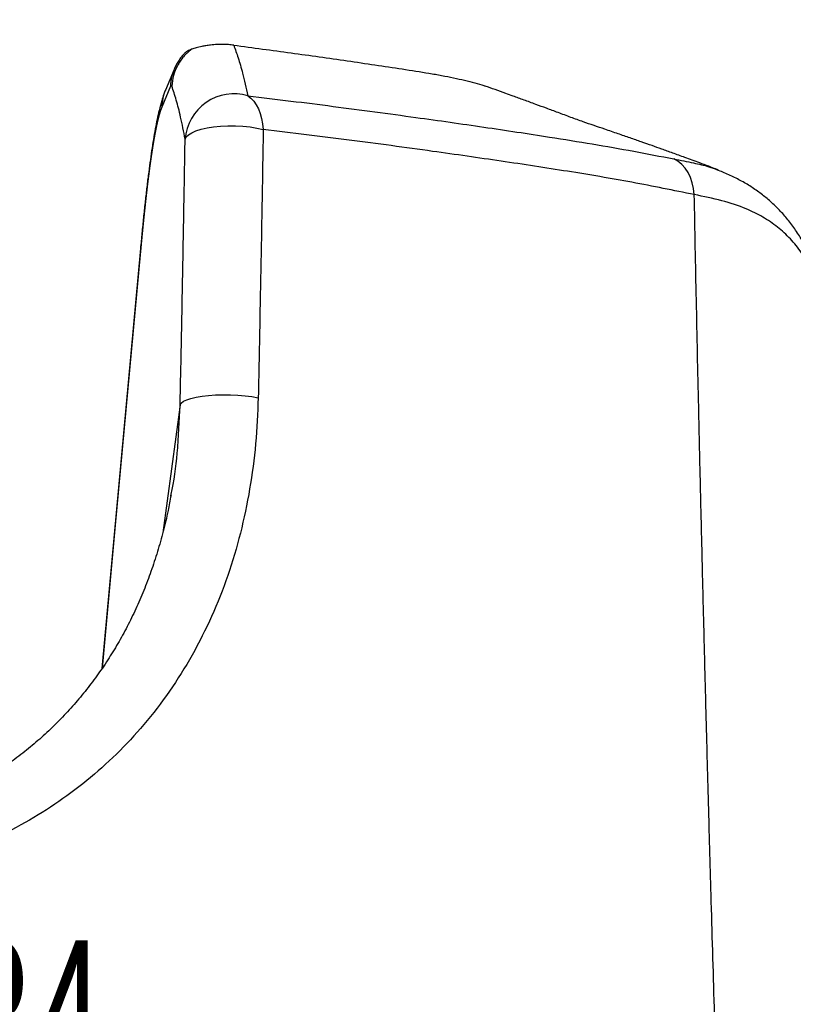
# Model space of a CAD drawing. Extents: x 0 to 8410, y 0 to 5940.
# Tile 155 of 212: x 7535 to 7773, y 2911 to 3214. Entities that reach past the tile are written whole.
import ezdxf

# ---------------------------------------------------------------- set-up
doc = ezdxf.new("R2010")
doc.units = 0
doc.header["$LTSCALE"] = 10
doc.layers.get('0').update_dxf_attribs({"linetype": 'CONTINUOUS'})
doc.styles.add('SLDTEXTSTYLE0', font='TXT', dxfattribs={"width": 0.605})
doc.dimstyles.new('SLDDIMSTYLE1', dxfattribs={"dimtxt": 50, "dimasz": 50, "dimexe": 0, "dimexo": 0.0625, "dimgap": 12.5, "dimtad": 1, "dimdec": 1, "dimrnd": 1e-09, "dimzin": 12, "dimtxsty": 'SLDTEXTSTYLE0', "dimsah": 1, "dimcen": 0.09, "dimazin": 3, "dimtfac": 1, "dimtofl": 0, "dimtmove": 0, "dimatfit": 3, "dimtolj": 1, "dimtzin": 12})

# ---------------------------------------------------------------- blocks, each defined once
blk = doc.blocks.new('_D_7')
at = {"color": 7, "linetype": 'CONTINUOUS'}
for p, q in [((7266.78, 4418.5), (7266.78, 2774.61)), ((7032.78, 2981.17), (7032.78, 2774.61)), ((7032.78, 2789.61), (7266.78, 2789.61)), ((7266.78, 2789.61), (7764.68, 2789.61))]:
    blk.add_line(p, q, dxfattribs=at)
for points in [[(7032.78, 2789.61), (7082.78, 2782.11), (7082.78, 2797.11)], [(7266.78, 2789.61), (7216.78, 2797.11), (7216.78, 2782.11)]]:
    blk.add_solid(points, dxfattribs=at)
at = {"color": 7, "linetype": 'CONTINUOUS', "char_height": 50, "attachment_point": 1, "style": 'SLDTEXTSTYLE0'}
for s, insert in [('234', (7493.71, 2930.8)), ('(3x M10)', (7493.71, 2854.06))]:
    blk.add_mtext(s, dxfattribs=dict(at, insert=insert))

msp = doc.modelspace()

# ---------------------------------------------------------------- linework, layer by layer
at = {"color": 7, "linetype": 'CONTINUOUS'}
for p, q in [((7582.65, 3198.86), (7579.98, 3192.43)), ((7749.82, 3167.94), (7750.03, 3167.87)), ((7572.31, 3143.74), (7560.42, 3014.43))]:
    msp.add_line(p, q, dxfattribs=at)
at = {"color": 8, "linetype": 'CONTINUOUS'}
for p, q in [((7581.54, 3193.66), (7578.87, 3187.23)), ((7572.39, 3143.73), (7572.28, 3142.91)), ((7584.52, 3095.61), (7579.17, 3056.23)), ((7583.78, 3082.68), (7584.52, 3095.61))]:
    msp.add_line(p, q, dxfattribs=at)
at = {"color": 8, "linetype": 'CONTINUOUS', "flags": 128}
for points in [[(7605.39, 3190.74), (7606.31, 3189.99), (7607.16, 3189.05), (7607.92, 3187.94), (7608.59, 3186.67), (7609.14, 3185.26), (7609.58, 3183.73), (7609.9, 3182.1), (7610.09, 3180.4)], [(7586.05, 3177.38), (7586.39, 3178.08), (7587.06, 3178.75), (7588.07, 3179.37), (7589.38, 3179.94), (7590.97, 3180.43), (7592.79, 3180.84), (7594.81, 3181.16), (7596.98, 3181.37), (7599.24, 3181.47), (7601.54, 3181.47), (7603.83, 3181.36), (7606.05, 3181.14), (7608.15, 3180.81), (7610.09, 3180.4)], [(7742.73, 3160.31), (7742.51, 3162.16), (7742.12, 3163.93), (7741.54, 3165.58), (7740.8, 3167.1), (7739.9, 3168.44), (7738.87, 3169.61), (7737.71, 3170.56), (7736.45, 3171.29)], [(7572.28, 3142.91), (7564.43, 3057.44), (7560.48, 3014.52)], [(7584.52, 3095.61), (7584.85, 3096.15), (7585.53, 3096.68), (7586.53, 3097.16), (7587.84, 3097.6), (7589.43, 3097.98), (7591.25, 3098.28), (7593.27, 3098.51), (7595.43, 3098.66), (7597.69, 3098.73), (7599.99, 3098.71), (7602.28, 3098.6), (7604.51, 3098.41), (7606.61, 3098.14), (7608.55, 3097.8)]]:
    msp.add_lwpolyline(points, dxfattribs=at)
at = {"color": 8, "linetype": 'CONTINUOUS'}
for centre, radius, start, end in [((7593.47, 3186.85), 14.6, 157.4962, 178.4985), ((7601.14, 3176.21), 15.13, 73.6975, 175.5987)]:
    msp.add_arc(centre, radius, start, end, dxfattribs=at)
msp.add_ellipse((7575.08, 3044.02), major_axis=(5.24, 145), ratio=0.059861, start_param=0.159243, end_param=0.822468, dxfattribs=at)
at = {"color": 7, "linetype": 'CONTINUOUS'}
for points, knots in [([(7600.99, 3206.31), (7600.47, 3206.36), (7599.44, 3206.48), (7597.6, 3206.55), (7595.66, 3206.5), (7593.94, 3206.35), (7592.43, 3206.13), (7590.92, 3205.85), (7589.42, 3205.49), (7588.5, 3205.19), (7588.04, 3205.04)], [0, 0, 0, 0, 0.105767, 0.212513, 0.305189, 0.429352, 0.537328, 0.645602, 0.822664, 1, 1, 1, 1]), ([(7586.01, 3203.92), (7585.91, 3203.82), (7585.4, 3203.35), (7584.64, 3202.4), (7583.77, 3201.13), (7583.19, 3200.07), (7582.86, 3199.36), (7582.72, 3199.03), (7582.66, 3198.9), (7582.65, 3198.87), (7582.65, 3198.87), (7582.65, 3198.87)], [0, 0, 0, 0, 0.06461, 0.325596, 0.573024, 0.805078, 0.921246, 0.982722, 0.998752, 0.999784, 1, 1, 1, 1]), ([(7588.04, 3205.04), (7587.58, 3204.86), (7586.66, 3204.5), (7586.22, 3204.12), (7586, 3203.93)], [0, 0, 0, 0, 0.4965151, 1, 1, 1, 1]), ([(7600.99, 3206.31), (7606.9, 3205.52), (7618.74, 3203.95), (7636.01, 3201.5), (7650.13, 3199.41), (7659.82, 3197.9), (7665.03, 3196.99), (7668.71, 3196.26), (7672.12, 3195.5), (7675.22, 3194.69), (7677.35, 3194.09), (7678.23, 3193.75), (7678.35, 3193.7)], [0, 0, 0, 0, 0.206918, 0.413976, 0.621707, 0.725763, 0.777998, 0.830376, 0.883615, 0.93706, 0.991298, 1, 1, 1, 1]), ([(7579.98, 3192.43), (7579.82, 3192.02), (7579.38, 3190.91), (7578.74, 3188.91), (7578.07, 3186.39), (7577.43, 3183.53), (7576.85, 3180.56), (7576.29, 3177.35), (7575.75, 3173.85), (7575.22, 3170.17), (7574.71, 3166.28), (7574.21, 3162.17), (7573.72, 3157.83), (7573.23, 3153.27), (7572.76, 3148.59), (7572.46, 3145.33), (7572.31, 3143.74)], [0, 0, 0, 0, 0.0382396, 0.1025122, 0.1939195, 0.2732485, 0.3477129, 0.4264744, 0.5020474, 0.5757787, 0.6483795, 0.7202288, 0.7915525, 0.8624937, 0.9331482, 1, 1, 1, 1]), ([(7750.05, 3167.92), (7750.01, 3167.94), (7748.13, 3168.66), (7744.73, 3169.93), (7740.11, 3171.65), (7736.22, 3173.07), (7732.84, 3174.28), (7729.63, 3175.42), (7726.4, 3176.56), (7722.92, 3177.77), (7719.17, 3179.06), (7715.45, 3180.33), (7711.8, 3181.58), (7708.4, 3182.77), (7704.73, 3184.1), (7700.98, 3185.49), (7697.32, 3186.84), (7694.42, 3187.91), (7692.13, 3188.76), (7690.36, 3189.41), (7688.64, 3190.03), (7686.76, 3190.72), (7684.37, 3191.58), (7681.5, 3192.61), (7679.39, 3193.35), (7678.35, 3193.71)], [0, 0, 0, 0, 0.001673, 0.079818, 0.144538, 0.197681, 0.245304, 0.287809, 0.334338, 0.3821, 0.433259, 0.488983, 0.533703, 0.580142, 0.63347, 0.688286, 0.73695, 0.781975, 0.807374, 0.832026, 0.855955, 0.879285, 0.910929, 0.956326, 1, 1, 1, 1]), ([(7786.22, 3106.44), (7786.17, 3107.27), (7786, 3110.11), (7785.42, 3115.1), (7784.49, 3121.12), (7783.37, 3126.54), (7782.14, 3131.34), (7780.76, 3135.68), (7779.14, 3139.87), (7777.23, 3143.9), (7775.12, 3147.62), (7772.8, 3151.03), (7770.3, 3154.11), (7767.65, 3156.89), (7764.81, 3159.42), (7761.79, 3161.71), (7758.56, 3163.78), (7755.13, 3165.62), (7752.19, 3166.98), (7750.36, 3167.65), (7749.78, 3167.85)], [0, 0, 0, 0, 0.03149, 0.109253, 0.187864, 0.25857, 0.316478, 0.372141, 0.431936, 0.490202, 0.546937, 0.602373, 0.655092, 0.706987, 0.758857, 0.811055, 0.864026, 0.918256, 0.974278, 1, 1, 1, 1]), ([(7581.68, 3067.64), (7581.81, 3068.26), (7582.84, 3073.06), (7583.52, 3078.12), (7583.77, 3082.59), (7583.78, 3082.68)], [0, 0, 0, 0, 0.127944, 0.980961, 1, 1, 1, 1]), ([(7581.71, 3067.74), (7581.42, 3066.19), (7580.73, 3062.45), (7579.34, 3056.66), (7577.59, 3050.41), (7575.59, 3044.33), (7573.36, 3038.45), (7570.92, 3032.77), (7568.25, 3027.32), (7565.37, 3022.08), (7562.26, 3017.02), (7558.89, 3012.11), (7555.28, 3007.36), (7551.42, 3002.78), (7547.32, 2998.39), (7543, 2994.21), (7538.46, 2990.24), (7533.72, 2986.52), (7528.79, 2983.04), (7523.68, 2979.82), (7518.36, 2976.83), (7512.83, 2974.08), (7507.08, 2971.58), (7501.15, 2969.32), (7495.03, 2967.33), (7488.74, 2965.6), (7482.28, 2964.14), (7475.69, 2962.96), (7468.96, 2962.07), (7462.12, 2961.46), (7455.17, 2961.14), (7448.11, 2961.1), (7440.95, 2961.35), (7433.7, 2961.9), (7426.36, 2962.74), (7418.96, 2963.87), (7411.49, 2965.3), (7403.99, 2967.02), (7396.47, 2969.03), (7388.93, 2971.34), (7381.4, 2973.93), (7373.89, 2976.81), (7366.43, 2979.96), (7359.03, 2983.39), (7351.71, 2987.08), (7344.49, 2991.02), (7337.39, 2995.21), (7330.39, 2999.65), (7323.5, 3004.34), (7316.71, 3009.28), (7310.05, 3014.47), (7303.55, 3019.87), (7297.22, 3025.49), (7291.07, 3031.31), (7285.25, 3037.17), (7281.57, 3041.18), (7279.8, 3043.11)], [0, 0, 0, 0, 0.012087, 0.028999, 0.045828, 0.062556, 0.079167, 0.095653, 0.112004, 0.128232, 0.144492, 0.160996, 0.177683, 0.194538, 0.211545, 0.228681, 0.245922, 0.263242, 0.280612, 0.298018, 0.315487, 0.333271, 0.351234, 0.36937, 0.387673, 0.406132, 0.424733, 0.443461, 0.462296, 0.481224, 0.500204, 0.519343, 0.53862, 0.558035, 0.577588, 0.597276, 0.61709, 0.637023, 0.657062, 0.677192, 0.697397, 0.717659, 0.737956, 0.758268, 0.778568, 0.798829, 0.819031, 0.839189, 0.859458, 0.879819, 0.90017, 0.920502, 0.940805, 0.961073, 0.981301, 1, 1, 1, 1])]:
    msp.add_open_spline(points, degree=3, knots=knots, dxfattribs=at)
at = {"color": 8, "linetype": 'CONTINUOUS'}
for points, knots in [([(7588.04, 3205.04), (7588, 3205.01), (7587.08, 3204.33), (7585.43, 3202.78), (7583.57, 3200.04), (7582.31, 3196.96), (7582.07, 3194.79), (7581.96, 3193.7)], [0, 0, 0, 0, 0.010515, 0.257888, 0.50526, 0.752625, 1, 1, 1, 1]), ([(7600.99, 3206.31), (7601.45, 3205.04), (7602.39, 3202.5), (7603.86, 3197.44), (7604.84, 3193.14), (7605.39, 3190.74)], [0, 0, 0, 0, 0.304888, 0.610088, 1, 1, 1, 1]), ([(7582.68, 3198.86), (7582.38, 3198.08), (7581.74, 3196.4), (7581.61, 3194.61), (7581.54, 3193.66)], [0, 0, 0, 0, 0.466477, 1, 1, 1, 1]), ([(7581.96, 3193.7), (7581.96, 3193.7), (7581.89, 3193.87), (7581.79, 3193.99), (7581.65, 3193.9), (7581.58, 3193.74), (7581.54, 3193.66)], [0, 0, 0, 0, 0.001794, 0.494872, 0.74671, 1, 1, 1, 1]), ([(7586.05, 3177.38), (7585.6, 3179.71), (7584.72, 3184.21), (7583.35, 3189.59), (7582.42, 3192.33), (7581.96, 3193.7)], [0, 0, 0, 0, 0.349603, 0.674567, 1, 1, 1, 1]), ([(7605.39, 3190.74), (7614.18, 3189.66), (7631.77, 3187.51), (7655.87, 3184.27), (7678.03, 3181.12), (7696.09, 3178.38), (7711.41, 3175.91), (7724.15, 3173.7), (7732.35, 3172.09), (7736.45, 3171.29)], [0, 0, 0, 0, 0.185818, 0.371872, 0.52849, 0.685106, 0.790058, 0.895037, 1, 1, 1, 1]), ([(7610.09, 3180.4), (7609.93, 3170.87), (7609.62, 3152.45), (7609.1, 3124.9), (7608.73, 3106.83), (7608.55, 3097.8)], [0, 0, 0, 0, 0.34894, 0.674389, 1, 1, 1, 1]), ([(7742.73, 3160.31), (7736.37, 3161.6), (7723.66, 3164.19), (7703.8, 3167.52), (7683.37, 3170.62), (7661.02, 3173.83), (7636.71, 3177.12), (7618.97, 3179.3), (7610.09, 3180.4)], [0, 0, 0, 0, 0.156596, 0.313193, 0.47036, 0.627526, 0.813644, 1, 1, 1, 1]), ([(7584.52, 3095.61), (7584.66, 3102.47), (7584.95, 3116.2), (7585.34, 3136.69), (7585.71, 3157.1), (7585.94, 3170.62), (7586.05, 3177.38)], [0, 0, 0, 0, 0.249816, 0.499705, 0.749816, 1, 1, 1, 1]), ([(7736.45, 3171.29), (7738.5, 3170.88), (7742.27, 3170.12), (7746.65, 3169.16), (7748.95, 3168.28), (7749.82, 3167.94)], [0, 0, 0, 0, 0.427938, 0.78593, 1, 1, 1, 1]), ([(7757.14, 2668.74), (7756.72, 2679.91), (7755.86, 2702.26), (7754.62, 2736.01), (7753.42, 2769.94), (7752.25, 2804.14), (7751.12, 2838.6), (7750.02, 2873.26), (7748.97, 2907.98), (7748.11, 2937.52), (7747.42, 2961.85), (7746.9, 2980.98), (7746.39, 3000.09), (7745.9, 3019.17), (7745.42, 3038.21), (7744.96, 3057.2), (7744.51, 3076.14), (7743.97, 3099.72), (7743.37, 3127.86), (7742.94, 3149.5), (7742.73, 3160.31)], [0, 0, 0, 0, 0.068473, 0.137054, 0.205635, 0.274423, 0.344046, 0.413746, 0.483681, 0.553693, 0.592383, 0.631108, 0.669834, 0.708624, 0.747414, 0.78627, 0.825126, 0.864018, 0.932009, 1, 1, 1, 1]), ([(7786.27, 3105.82), (7785.95, 3109.12), (7785.31, 3115.71), (7783.48, 3124.64), (7781.25, 3131.89), (7778.8, 3137.53), (7775.84, 3142.5), (7772.38, 3146.77), (7768.39, 3150.44), (7763.87, 3153.49), (7758.21, 3156.31), (7751.31, 3158.53), (7745.59, 3159.72), (7742.73, 3160.31)], [0, 0, 0, 0, 0.114923, 0.22983, 0.308674, 0.387689, 0.466535, 0.544262, 0.621998, 0.701952, 0.781923, 0.890536, 1, 1, 1, 1]), ([(7608.55, 3097.8), (7608.35, 3093.06), (7607.95, 3083.58), (7606.07, 3069.64), (7603.23, 3056.05), (7599.34, 3042.93), (7594.36, 3030.37), (7588.36, 3018.46), (7581.39, 3007.31), (7573.6, 2997.13), (7565.06, 2987.97), (7555.88, 2979.79), (7546.04, 2972.51), (7535.41, 2966.03), (7524.01, 2960.45), (7511.88, 2955.8), (7499.33, 2952.17), (7485.9, 2949.45), (7471.61, 2947.78), (7456.51, 2947.26), (7441.22, 2947.93), (7426.37, 2949.69), (7412.02, 2952.4), (7398.21, 2955.89), (7384.49, 2960.25), (7370.92, 2965.43), (7357.19, 2971.57), (7343.38, 2978.76), (7329.54, 2987.02), (7316.1, 2996.14), (7303.14, 3006.06), (7291.6, 3016.04), (7281.35, 3025.81), (7275.41, 3032.18), (7272.44, 3035.36)], [0, 0, 0, 0, 0.030083, 0.060267, 0.090442, 0.12051, 0.150704, 0.181015, 0.211328, 0.241523, 0.27067, 0.299909, 0.329158, 0.358316, 0.389195, 0.420161, 0.451137, 0.48203, 0.516735, 0.551538, 0.58635, 0.621068, 0.652265, 0.683552, 0.714873, 0.746166, 0.777368, 0.811103, 0.844948, 0.878829, 0.912672, 0.946405, 0.973203, 1, 1, 1, 1])]:
    msp.add_open_spline(points, degree=3, knots=knots, dxfattribs=at)

# ---------------------------------------------------------------- dimensions: what is measured, and where the dimension line sits
at = {"color": 7, "linetype": 'CONTINUOUS'}
dim = msp.add_linear_dim(base=(7266.78, 2789.61), p1=(7032.78, 3001.17), p2=(7266.78, 4438.5), text='<>\\P(3x M10)', dimstyle='SLDDIMSTYLE1', dxfattribs=at)
dim.commit()
dim.dimension.update_dxf_attribs({"geometry": '_D_7', "text_midpoint": (7629.19, 2789.61), "dimtype": 160})

doc.saveas('drawing.dxf')
